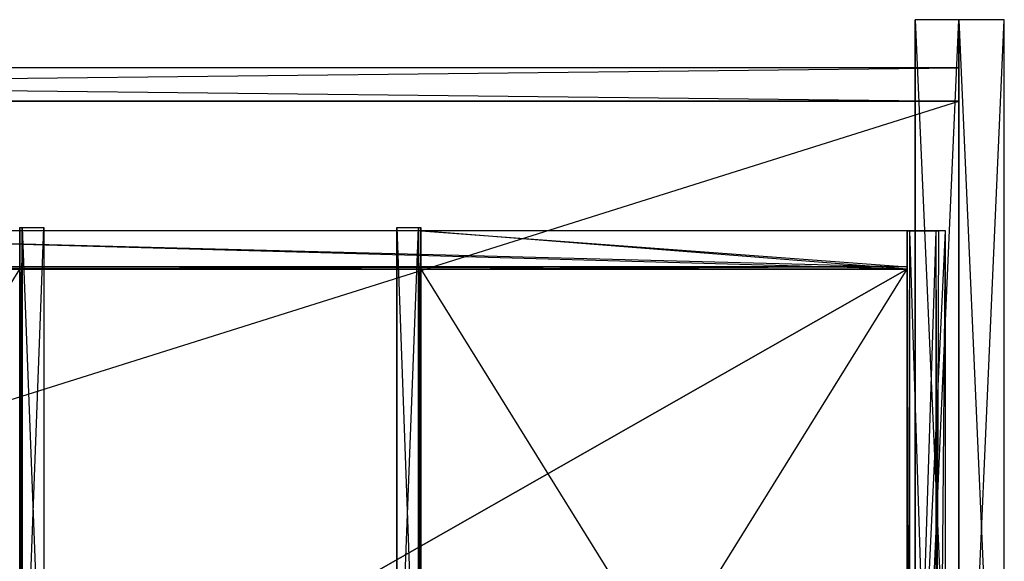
# Model space of a CAD drawing. Extents: x 0 to 1.29, y -0.45 to 0.
# Tile 53 of 53: x 0.88 to 1.29, y -0.23 to 0. Entities that reach past the tile are written whole.
import ezdxf

# ---------------------------------------------------------------- set-up
doc = ezdxf.new("R2010")
doc.units = 0
for name, color, linetype in [('L15_SCHUBOR_N_A69200__6___REPLA', 7, 'CONTINUOUS'), ('L16_SCHUBOR_N_A69200__5___REPLA', 7, 'CONTINUOUS'), ('L17_SCHUBOR_N_A69200__4___REPLA', 7, 'CONTINUOUS'), ('L18_SCHUBOR_N_A69200__3___REPLA', 7, 'CONTINUOUS'), ('L19_SCHUBOR_N_A69200__2___REPLA', 7, 'CONTINUOUS'), ('L22_KORPUS_N_A69200__5___REPLAC', 7, 'CONTINUOUS'), ('L24_KORPUS_N_A69200__3___REPLAC', 7, 'CONTINUOUS'), ('L26_KORPUS_N_A69200__2___REPLAC', 7, 'CONTINUOUS'), ('L27_BLENDE_N_A69200__1___REPLAC', 7, 'CONTINUOUS'), ('L32_SCHUBUR_N_A69200__3___REPLA', 7, 'CONTINUOUS'), ('L33_SCHUBUR_N_A69200__2___REPLA', 7, 'CONTINUOUS'), ('L35_SCHUBUR_N_A69200__0___REPLA', 7, 'CONTINUOUS')]:
    doc.layers.add(name, color=color, linetype=linetype)

msp = doc.modelspace()

# ---------------------------------------------------------------- linework, layer by layer
at = {"layer": 'L15_SCHUBOR_N_A69200__6___REPLA', "color": 8}
for points, invisible_edges in [([(0.877003, -0.104, 0.2334), (0.674487, -0.43, 0.2334), (0.674487, -0.104, 0.2334), (0.877003, -0.104, 0.2334)], 13), ([(0.674487, -0.43, 0.2334), (0.877003, -0.104, 0.2334), (0.877003, -0.43, 0.2334), (0.674487, -0.43, 0.2334)], 14), ([(0.877003, -0.43, 0.2494), (0.674487, -0.104, 0.2494), (0.674487, -0.43, 0.2494), (0.877003, -0.43, 0.2494)], 13), ([(0.674487, -0.104, 0.2494), (0.877003, -0.43, 0.2494), (0.877003, -0.104, 0.2494), (0.674487, -0.104, 0.2494)], 14), ([(0.674487, -0.104, 0.2334), (0.877003, -0.104, 0.2494), (0.877003, -0.104, 0.2334), (0.674487, -0.104, 0.2334)], 13), ([(0.877003, -0.104, 0.2494), (0.674487, -0.104, 0.2334), (0.674487, -0.104, 0.2494), (0.877003, -0.104, 0.2494)], 14), ([(0.877003, -0.104, 0.2334), (0.877003, -0.43, 0.2494), (0.877003, -0.43, 0.2334), (0.877003, -0.104, 0.2334)], 13), ([(0.877003, -0.43, 0.2494), (0.877003, -0.104, 0.2334), (0.877003, -0.104, 0.2494), (0.877003, -0.43, 0.2494)], 14)]:
    msp.add_3dface(points, dxfattribs=dict(at, invisible_edges=invisible_edges))
at = {"layer": 'L16_SCHUBOR_N_A69200__5___REPLA', "color": 8}
for points, invisible_edges in [([(1.246557, -0.104, 0.2334), (1.044004, -0.43, 0.2334), (1.044004, -0.104, 0.2334), (1.246557, -0.104, 0.2334)], 13), ([(1.044004, -0.43, 0.2334), (1.246557, -0.104, 0.2334), (1.246557, -0.43, 0.2334), (1.044004, -0.43, 0.2334)], 14), ([(1.246557, -0.43, 0.2494), (1.044004, -0.104, 0.2494), (1.044004, -0.43, 0.2494), (1.246557, -0.43, 0.2494)], 13), ([(1.044004, -0.104, 0.2494), (1.246557, -0.43, 0.2494), (1.246557, -0.104, 0.2494), (1.044004, -0.104, 0.2494)], 14), ([(1.044004, -0.43, 0.2494), (1.044004, -0.104, 0.2334), (1.044004, -0.43, 0.2334), (1.044004, -0.43, 0.2494)], 13), ([(1.044004, -0.104, 0.2334), (1.044004, -0.43, 0.2494), (1.044004, -0.104, 0.2494), (1.044004, -0.104, 0.2334)], 14), ([(1.044004, -0.104, 0.2494), (1.246557, -0.104, 0.2334), (1.044004, -0.104, 0.2334), (1.044004, -0.104, 0.2494)], 13), ([(1.246557, -0.104, 0.2334), (1.044004, -0.104, 0.2494), (1.246557, -0.104, 0.2494), (1.246557, -0.104, 0.2334)], 14), ([(1.246557, -0.104, 0.2334), (1.246557, -0.43, 0.2494), (1.246557, -0.43, 0.2334), (1.246557, -0.104, 0.2334)], 13), ([(1.246557, -0.43, 0.2494), (1.246557, -0.104, 0.2334), (1.246557, -0.104, 0.2494), (1.246557, -0.43, 0.2494)], 14)]:
    msp.add_3dface(points, dxfattribs=dict(at, invisible_edges=invisible_edges))
at = {"layer": 'L17_SCHUBOR_N_A69200__4___REPLA', "color": 8}
for points, invisible_edges in [([(0.878004, -0.086603, 0.2494), (0.877003, -0.086603, 0.231244), (0.878004, -0.086603, 0.231244), (0.878004, -0.086603, 0.2494)], 13), ([(0.877003, -0.086603, 0.231244), (0.878004, -0.086603, 0.2494), (0.877003, -0.086603, 0.2494), (0.877003, -0.086603, 0.231244)], 14), ([(0.877003, -0.333, 0.2494), (0.877003, -0.086603, 0.3184), (0.877003, -0.333, 0.3184), (0.877003, -0.333, 0.2494)], 13), ([(0.877003, -0.086603, 0.3184), (0.877003, -0.333, 0.2494), (0.877003, -0.086603, 0.2494), (0.877003, -0.086603, 0.3184)], 14), ([(0.878004, -0.086603, 0.3184), (0.877003, -0.086603, 0.2494), (0.878004, -0.086603, 0.2494), (0.878004, -0.086603, 0.3184)], 13), ([(0.877003, -0.086603, 0.2494), (0.878004, -0.086603, 0.3184), (0.877003, -0.086603, 0.3184), (0.877003, -0.086603, 0.2494)], 14), ([(0.878004, -0.332001, 0.231244), (0.877003, -0.086603, 0.231244), (0.877003, -0.333, 0.231244), (0.878004, -0.332001, 0.231244)], 13), ([(0.877003, -0.086603, 0.231244), (0.878004, -0.332001, 0.231244), (0.878004, -0.086603, 0.231244), (0.877003, -0.086603, 0.231244)], 14), ([(0.877003, -0.086603, 0.231244), (0.877003, -0.333, 0.2494), (0.877003, -0.333, 0.231244), (0.877003, -0.086603, 0.231244)], 13), ([(0.877003, -0.333, 0.2494), (0.877003, -0.086603, 0.231244), (0.877003, -0.086603, 0.2494), (0.877003, -0.333, 0.2494)], 14), ([(0.878004, -0.086603, 0.3184), (0.877003, -0.333, 0.3184), (0.877003, -0.086603, 0.3184), (0.878004, -0.086603, 0.3184)], 13), ([(0.877003, -0.333, 0.3184), (0.878004, -0.086603, 0.3184), (0.878004, -0.332001, 0.3184), (0.877003, -0.333, 0.3184)], 14), ([(0.887004, -0.086603, 0.2494), (0.878004, -0.086603, 0.231244), (0.887004, -0.086603, 0.231244), (0.887004, -0.086603, 0.2494)], 13), ([(0.878004, -0.086603, 0.231244), (0.887004, -0.086603, 0.2494), (0.878004, -0.086603, 0.2494), (0.878004, -0.086603, 0.231244)], 14), ([(0.887004, -0.323001, 0.231244), (0.878004, -0.086603, 0.231244), (0.878004, -0.332001, 0.231244), (0.887004, -0.323001, 0.231244)], 13), ([(0.878004, -0.086603, 0.231244), (0.887004, -0.323001, 0.231244), (0.887004, -0.086603, 0.231244), (0.878004, -0.086603, 0.231244)], 14), ([(0.887004, -0.086603, 0.2494), (0.878004, -0.332001, 0.2494), (0.878004, -0.086603, 0.2494), (0.887004, -0.086603, 0.2494)], 13), ([(0.878004, -0.332001, 0.2494), (0.887004, -0.086603, 0.2494), (0.887004, -0.323001, 0.2494), (0.878004, -0.332001, 0.2494)], 14), ([(0.878004, -0.332001, 0.3184), (0.878004, -0.086603, 0.2494), (0.878004, -0.332001, 0.2494), (0.878004, -0.332001, 0.3184)], 13), ([(0.878004, -0.086603, 0.2494), (0.878004, -0.332001, 0.3184), (0.878004, -0.086603, 0.3184), (0.878004, -0.086603, 0.2494)], 14), ([(0.887004, -0.323001, 0.2494), (0.887004, -0.086603, 0.231244), (0.887004, -0.323001, 0.231244), (0.887004, -0.323001, 0.2494)], 13), ([(0.887004, -0.086603, 0.231244), (0.887004, -0.323001, 0.2494), (0.887004, -0.086603, 0.2494), (0.887004, -0.086603, 0.231244)], 14), ([(1.043004, -0.332001, 0.231244), (1.034004, -0.086603, 0.231244), (1.034004, -0.323001, 0.231244), (1.043004, -0.332001, 0.231244)], 13), ([(1.034004, -0.086603, 0.231244), (1.043004, -0.332001, 0.231244), (1.043004, -0.086603, 0.231244), (1.034004, -0.086603, 0.231244)], 14), ([(1.034004, -0.086603, 0.231244), (1.034004, -0.323001, 0.2494), (1.034004, -0.323001, 0.231244), (1.034004, -0.086603, 0.231244)], 13), ([(1.034004, -0.323001, 0.2494), (1.034004, -0.086603, 0.231244), (1.034004, -0.086603, 0.2494), (1.034004, -0.323001, 0.2494)], 14), ([(1.043004, -0.086603, 0.2494), (1.034004, -0.323001, 0.2494), (1.034004, -0.086603, 0.2494), (1.043004, -0.086603, 0.2494)], 13), ([(1.034004, -0.323001, 0.2494), (1.043004, -0.086603, 0.2494), (1.043004, -0.332001, 0.2494), (1.034004, -0.323001, 0.2494)], 14), ([(1.043004, -0.086603, 0.2494), (1.034004, -0.086603, 0.231244), (1.043004, -0.086603, 0.231244), (1.043004, -0.086603, 0.2494)], 13), ([(1.034004, -0.086603, 0.231244), (1.043004, -0.086603, 0.2494), (1.034004, -0.086603, 0.2494), (1.034004, -0.086603, 0.231244)], 14), ([(1.043004, -0.086603, 0.2494), (1.043004, -0.332001, 0.3184), (1.043004, -0.332001, 0.2494), (1.043004, -0.086603, 0.2494)], 13), ([(1.043004, -0.332001, 0.3184), (1.043004, -0.086603, 0.2494), (1.043004, -0.086603, 0.3184), (1.043004, -0.332001, 0.3184)], 14), ([(1.044004, -0.086603, 0.2494), (1.043004, -0.086603, 0.3184), (1.043004, -0.086603, 0.2494), (1.044004, -0.086603, 0.2494)], 13), ([(1.043004, -0.086603, 0.3184), (1.044004, -0.086603, 0.2494), (1.044004, -0.086603, 0.3184), (1.043004, -0.086603, 0.3184)], 14), ([(1.044004, -0.086603, 0.231244), (1.043004, -0.086603, 0.2494), (1.043004, -0.086603, 0.231244), (1.044004, -0.086603, 0.231244)], 13), ([(1.043004, -0.086603, 0.2494), (1.044004, -0.086603, 0.231244), (1.044004, -0.086603, 0.2494), (1.043004, -0.086603, 0.2494)], 14), ([(1.044004, -0.333, 0.231244), (1.043004, -0.086603, 0.231244), (1.043004, -0.332001, 0.231244), (1.044004, -0.333, 0.231244)], 13), ([(1.043004, -0.086603, 0.231244), (1.044004, -0.333, 0.231244), (1.044004, -0.086603, 0.231244), (1.043004, -0.086603, 0.231244)], 14), ([(1.044004, -0.086603, 0.3184), (1.043004, -0.332001, 0.3184), (1.043004, -0.086603, 0.3184), (1.044004, -0.086603, 0.3184)], 13), ([(1.043004, -0.332001, 0.3184), (1.044004, -0.086603, 0.3184), (1.044004, -0.333, 0.3184), (1.043004, -0.332001, 0.3184)], 14), ([(1.044004, -0.086603, 0.3184), (1.044004, -0.333, 0.2494), (1.044004, -0.333, 0.3184), (1.044004, -0.086603, 0.3184)], 13), ([(1.044004, -0.333, 0.2494), (1.044004, -0.086603, 0.3184), (1.044004, -0.086603, 0.2494), (1.044004, -0.333, 0.2494)], 14), ([(1.044004, -0.333, 0.2494), (1.044004, -0.086603, 0.231244), (1.044004, -0.333, 0.231244), (1.044004, -0.333, 0.2494)], 13), ([(1.044004, -0.086603, 0.231244), (1.044004, -0.333, 0.2494), (1.044004, -0.086603, 0.2494), (1.044004, -0.086603, 0.231244)], 14)]:
    msp.add_3dface(points, dxfattribs=dict(at, invisible_edges=invisible_edges))
at = {"layer": 'L18_SCHUBOR_N_A69200__3___REPLA', "color": 8}
for points, invisible_edges in [([(1.2475, -0.43, 0.3174), (1.2465, -0.088, 0.3164), (1.2465, -0.43, 0.3164), (1.2475, -0.43, 0.3174)], 13), ([(1.2465, -0.088, 0.3164), (1.2475, -0.43, 0.3174), (1.2475, -0.088, 0.3174), (1.2465, -0.088, 0.3164)], 14), ([(1.2465, -0.43, 0.3164), (1.2465, -0.088, 0.2334), (1.2465, -0.43, 0.2334), (1.2465, -0.43, 0.3164)], 13), ([(1.2465, -0.088, 0.2334), (1.2465, -0.43, 0.3164), (1.2465, -0.088, 0.3164), (1.2465, -0.088, 0.2334)], 14), ([(1.2465, -0.088, 0.3164), (1.2625, -0.088, 0.2334), (1.2465, -0.088, 0.2334), (1.2465, -0.088, 0.3164)], 13), ([(1.2625, -0.088, 0.2334), (1.2465, -0.088, 0.3164), (1.2625, -0.088, 0.2774), (1.2625, -0.088, 0.2334)], 10), ([(1.2625, -0.088, 0.2774), (1.2465, -0.088, 0.3164), (1.259575, -0.088, 0.316403), (1.2625, -0.088, 0.2774)], 13), ([(1.259575, -0.088, 0.316403), (1.2465, -0.088, 0.3164), (1.2475, -0.088, 0.3174), (1.259575, -0.088, 0.316403)], 14), ([(1.2625, -0.088, 0.2334), (1.2465, -0.43, 0.2334), (1.2465, -0.088, 0.2334), (1.2625, -0.088, 0.2334)], 13), ([(1.2465, -0.43, 0.2334), (1.2625, -0.088, 0.2334), (1.2625, -0.43, 0.2334), (1.2465, -0.43, 0.2334)], 14), ([(1.2475, -0.43, 0.3174), (1.258497, -0.088, 0.3174), (1.2475, -0.088, 0.3174), (1.2475, -0.43, 0.3174)], 13), ([(1.258497, -0.088, 0.3174), (1.2475, -0.43, 0.3174), (1.258497, -0.43, 0.3174), (1.258497, -0.088, 0.3174)], 14), ([(1.259575, -0.088, 0.316403), (1.2475, -0.088, 0.3174), (1.258497, -0.088, 0.3174), (1.259575, -0.088, 0.316403)], 15), ([(1.258497, -0.43, 0.3174), (1.259575, -0.088, 0.316403), (1.258497, -0.088, 0.3174), (1.258497, -0.43, 0.3174)], 13), ([(1.259575, -0.088, 0.316403), (1.258497, -0.43, 0.3174), (1.259575, -0.43, 0.316403), (1.259575, -0.088, 0.316403)], 14), ([(1.2625, -0.088, 0.2774), (1.259575, -0.43, 0.316403), (1.2625, -0.43, 0.2774), (1.2625, -0.088, 0.2774)], 13), ([(1.259575, -0.43, 0.316403), (1.2625, -0.088, 0.2774), (1.259575, -0.088, 0.316403), (1.259575, -0.43, 0.316403)], 14), ([(1.2625, -0.088, 0.2334), (1.2625, -0.43, 0.2774), (1.2625, -0.43, 0.2334), (1.2625, -0.088, 0.2334)], 13), ([(1.2625, -0.43, 0.2774), (1.2625, -0.088, 0.2334), (1.2625, -0.088, 0.2774), (1.2625, -0.43, 0.2774)], 14)]:
    msp.add_3dface(points, dxfattribs=dict(at, invisible_edges=invisible_edges))
at = {"layer": 'L19_SCHUBOR_N_A69200__2___REPLA', "color": 8}
for points, invisible_edges in [([(1.044, -0.088, 0.3174), (1.2465, -0.088, 0.2334), (1.044, -0.088, 0.2334), (1.044, -0.088, 0.3174)], 13), ([(1.2465, -0.088, 0.2334), (1.044, -0.088, 0.3174), (1.2465, -0.088, 0.3174), (1.2465, -0.088, 0.2334)], 14), ([(1.2465, -0.103, 0.3174), (1.044, -0.088, 0.3174), (1.044, -0.103, 0.3174), (1.2465, -0.103, 0.3174)], 13), ([(1.044, -0.088, 0.3174), (1.2465, -0.103, 0.3174), (1.2465, -0.088, 0.3174), (1.044, -0.088, 0.3174)], 14), ([(1.044, -0.104, 0.3164), (1.044, -0.088, 0.2334), (1.044, -0.104, 0.2334), (1.044, -0.104, 0.3164)], 13), ([(1.044, -0.088, 0.2334), (1.044, -0.104, 0.3164), (1.044, -0.103, 0.3174), (1.044, -0.088, 0.2334)], 10), ([(1.044, -0.088, 0.2334), (1.044, -0.103, 0.3174), (1.044, -0.088, 0.3174), (1.044, -0.088, 0.2334)], 15), ([(1.044, -0.088, 0.2334), (1.2465, -0.104, 0.2334), (1.044, -0.104, 0.2334), (1.044, -0.088, 0.2334)], 13), ([(1.2465, -0.104, 0.2334), (1.044, -0.088, 0.2334), (1.2465, -0.088, 0.2334), (1.2465, -0.104, 0.2334)], 14), ([(1.2465, -0.088, 0.2334), (1.2465, -0.104, 0.3164), (1.2465, -0.104, 0.2334), (1.2465, -0.088, 0.2334)], 13), ([(1.2465, -0.104, 0.3164), (1.2465, -0.088, 0.2334), (1.2465, -0.103, 0.3174), (1.2465, -0.104, 0.3164)], 10), ([(1.2465, -0.103, 0.3174), (1.2465, -0.088, 0.2334), (1.2465, -0.088, 0.3174), (1.2465, -0.103, 0.3174)], 15), ([(1.044, -0.104, 0.3164), (1.2465, -0.103, 0.3174), (1.044, -0.103, 0.3174), (1.044, -0.104, 0.3164)], 13), ([(1.2465, -0.103, 0.3174), (1.044, -0.104, 0.3164), (1.2465, -0.104, 0.3164), (1.2465, -0.103, 0.3174)], 14), ([(1.2465, -0.104, 0.2334), (1.044, -0.104, 0.3164), (1.044, -0.104, 0.2334), (1.2465, -0.104, 0.2334)], 13), ([(1.044, -0.104, 0.3164), (1.2465, -0.104, 0.2334), (1.2465, -0.104, 0.3164), (1.044, -0.104, 0.3164)], 14)]:
    msp.add_3dface(points, dxfattribs=dict(at, invisible_edges=invisible_edges))
at = {"layer": 'L22_KORPUS_N_A69200__5___REPLAC', "color": 8}
for points, invisible_edges in [([(1.287, -0.428, 0.4), (1.268, 0, 0.4), (1.268, -0.428, 0.4), (1.287, -0.428, 0.4)], 13), ([(1.268, 0, 0.4), (1.287, -0.428, 0.4), (1.287, 0, 0.4), (1.268, 0, 0.4)], 14), ([(1.287, 0), (1.268, -0.428), (1.268, 0), (1.287, 0)], 13), ([(1.268, -0.428), (1.287, 0), (1.287, -0.428), (1.268, -0.428)], 14), ([(1.268, 0, 0.4), (1.287, 0), (1.268, 0), (1.268, 0, 0.4)], 13), ([(1.287, 0), (1.268, 0, 0.4), (1.287, 0, 0.4), (1.287, 0)], 14), ([(1.268, -0.428, 0.4), (1.268, 0), (1.268, -0.428), (1.268, -0.428, 0.4)], 13), ([(1.268, 0), (1.268, -0.428, 0.4), (1.268, 0, 0.4), (1.268, 0)], 14), ([(1.287, 0), (1.287, -0.428, 0.4), (1.287, -0.428), (1.287, 0)], 13), ([(1.287, -0.428, 0.4), (1.287, 0), (1.287, 0, 0.4), (1.287, -0.428, 0.4)], 14)]:
    msp.add_3dface(points, dxfattribs=dict(at, invisible_edges=invisible_edges))
at = {"layer": 'L24_KORPUS_N_A69200__3___REPLAC', "color": 8}
for points, invisible_edges in [([(0.019, -0.02, 0.1405), (1.268, -0.02, 0.0005), (0.019, -0.02, 0.0005), (0.019, -0.02, 0.1405)], 13), ([(1.268, -0.02, 0.0005), (0.019, -0.02, 0.1405), (1.268, -0.02, 0.1405), (1.268, -0.02, 0.0005)], 14), ([(1.268, -0.02, 0.0005), (0.019, -0.034, 0.0005), (0.019, -0.02, 0.0005), (1.268, -0.02, 0.0005)], 13), ([(0.019, -0.034, 0.0005), (1.268, -0.02, 0.0005), (1.268, -0.034, 0.0005), (0.019, -0.034, 0.0005)], 14), ([(1.268, -0.034, 0.1405), (0.019, -0.02, 0.1405), (0.019, -0.034, 0.1405), (1.268, -0.034, 0.1405)], 13), ([(0.019, -0.02, 0.1405), (1.268, -0.034, 0.1405), (1.268, -0.02, 0.1405), (0.019, -0.02, 0.1405)], 14), ([(1.268, -0.02, 0.0005), (1.268, -0.034, 0.1405), (1.268, -0.034, 0.0005), (1.268, -0.02, 0.0005)], 13), ([(1.268, -0.034, 0.1405), (1.268, -0.02, 0.0005), (1.268, -0.02, 0.1405), (1.268, -0.034, 0.1405)], 14), ([(1.268, -0.034, 0.1405), (0.019, -0.034, 0.0005), (1.268, -0.034, 0.0005), (1.268, -0.034, 0.1405)], 13), ([(0.019, -0.034, 0.0005), (1.268, -0.034, 0.1405), (0.019, -0.034, 0.1405), (0.019, -0.034, 0.0005)], 14)]:
    msp.add_3dface(points, dxfattribs=dict(at, invisible_edges=invisible_edges))
at = {"layer": 'L26_KORPUS_N_A69200__2___REPLAC', "color": 8}
for points, invisible_edges in [([(0.019, -0.034, 0.0195), (1.268, -0.034, 0.0005), (0.019, -0.034, 0.0005), (0.019, -0.034, 0.0195)], 13), ([(1.268, -0.034, 0.0005), (0.019, -0.034, 0.0195), (1.268, -0.034, 0.0195), (1.268, -0.034, 0.0005)], 14), ([(1.268, -0.4275, 0.0195), (0.019, -0.034, 0.0195), (0.019, -0.4275, 0.0195), (1.268, -0.4275, 0.0195)], 13), ([(0.019, -0.034, 0.0195), (1.268, -0.4275, 0.0195), (1.268, -0.034, 0.0195), (0.019, -0.034, 0.0195)], 14), ([(1.268, -0.034, 0.0005), (0.019, -0.4275, 0.0005), (0.019, -0.034, 0.0005), (1.268, -0.034, 0.0005)], 13), ([(0.019, -0.4275, 0.0005), (1.268, -0.034, 0.0005), (1.268, -0.4275, 0.0005), (0.019, -0.4275, 0.0005)], 14), ([(1.268, -0.034, 0.0005), (1.268, -0.4275, 0.0195), (1.268, -0.4275, 0.0005), (1.268, -0.034, 0.0005)], 13), ([(1.268, -0.4275, 0.0195), (1.268, -0.034, 0.0005), (1.268, -0.034, 0.0195), (1.268, -0.4275, 0.0195)], 14)]:
    msp.add_3dface(points, dxfattribs=dict(at, invisible_edges=invisible_edges))
at = {"layer": 'L27_BLENDE_N_A69200__1___REPLAC', "color": 250}
for points, invisible_edges in [([(1.268, 0, 0.36), (1.2499, -0.408901, 0.36), (1.2499, 0, 0.36), (1.268, 0, 0.36)], 13), ([(1.2499, -0.408901, 0.36), (1.268, 0, 0.36), (1.268, -0.408901, 0.36), (1.2499, -0.408901, 0.36)], 14), ([(1.2499, 0, 0.42), (1.268, 0, 0.36), (1.2499, 0, 0.36), (1.2499, 0, 0.42)], 13), ([(1.268, 0, 0.36), (1.2499, 0, 0.42), (1.268, 0, 0.42), (1.268, 0, 0.36)], 14), ([(1.2499, -0.408901, 0.42), (1.2499, 0, 0.36), (1.2499, -0.408901, 0.36), (1.2499, -0.408901, 0.42)], 13), ([(1.2499, 0, 0.36), (1.2499, -0.408901, 0.42), (1.2499, 0, 0.42), (1.2499, 0, 0.36)], 14), ([(1.268, -0.408901, 0.42), (1.2499, 0, 0.42), (1.2499, -0.408901, 0.42), (1.268, -0.408901, 0.42)], 13), ([(1.2499, 0, 0.42), (1.268, -0.408901, 0.42), (1.268, 0, 0.42), (1.2499, 0, 0.42)], 14), ([(1.268, 0, 0.36), (1.268, -0.408901, 0.42), (1.268, -0.408901, 0.36), (1.268, 0, 0.36)], 13), ([(1.268, -0.408901, 0.42), (1.268, 0, 0.36), (1.268, 0, 0.42), (1.268, -0.408901, 0.42)], 14)]:
    msp.add_3dface(points, dxfattribs=dict(at, invisible_edges=invisible_edges))
at = {"layer": 'L32_SCHUBUR_N_A69200__3___REPLA', "color": 8}
for points, invisible_edges in [([(1.2475, -0.43, 0.1174), (1.2465, -0.088, 0.1164), (1.2465, -0.43, 0.1164), (1.2475, -0.43, 0.1174)], 13), ([(1.2465, -0.088, 0.1164), (1.2475, -0.43, 0.1174), (1.2475, -0.088, 0.1174), (1.2465, -0.088, 0.1164)], 14), ([(1.2465, -0.43, 0.1164), (1.2465, -0.088, 0.0334), (1.2465, -0.43, 0.0334), (1.2465, -0.43, 0.1164)], 13), ([(1.2465, -0.088, 0.0334), (1.2465, -0.43, 0.1164), (1.2465, -0.088, 0.1164), (1.2465, -0.088, 0.0334)], 14), ([(1.2625, -0.088, 0.0334), (1.2465, -0.43, 0.0334), (1.2465, -0.088, 0.0334), (1.2625, -0.088, 0.0334)], 13), ([(1.2465, -0.43, 0.0334), (1.2625, -0.088, 0.0334), (1.2625, -0.43, 0.0334), (1.2465, -0.43, 0.0334)], 14), ([(1.2465, -0.088, 0.1164), (1.2625, -0.088, 0.0334), (1.2465, -0.088, 0.0334), (1.2465, -0.088, 0.1164)], 13), ([(1.2625, -0.088, 0.0334), (1.2465, -0.088, 0.1164), (1.2625, -0.088, 0.0774), (1.2625, -0.088, 0.0334)], 10), ([(1.2625, -0.088, 0.0774), (1.2465, -0.088, 0.1164), (1.259575, -0.088, 0.116403), (1.2625, -0.088, 0.0774)], 13), ([(1.259575, -0.088, 0.116403), (1.2465, -0.088, 0.1164), (1.2475, -0.088, 0.1174), (1.259575, -0.088, 0.116403)], 14), ([(1.258497, -0.43, 0.1174), (1.2475, -0.088, 0.1174), (1.2475, -0.43, 0.1174), (1.258497, -0.43, 0.1174)], 13), ([(1.2475, -0.088, 0.1174), (1.258497, -0.43, 0.1174), (1.258497, -0.088, 0.1174), (1.2475, -0.088, 0.1174)], 14), ([(1.259575, -0.088, 0.116403), (1.2475, -0.088, 0.1174), (1.258497, -0.088, 0.1174), (1.259575, -0.088, 0.116403)], 15), ([(1.259575, -0.43, 0.116403), (1.258497, -0.088, 0.1174), (1.258497, -0.43, 0.1174), (1.259575, -0.43, 0.116403)], 13), ([(1.258497, -0.088, 0.1174), (1.259575, -0.43, 0.116403), (1.259575, -0.088, 0.116403), (1.258497, -0.088, 0.1174)], 14), ([(1.2625, -0.088, 0.0774), (1.259575, -0.43, 0.116403), (1.2625, -0.43, 0.0774), (1.2625, -0.088, 0.0774)], 13), ([(1.259575, -0.43, 0.116403), (1.2625, -0.088, 0.0774), (1.259575, -0.088, 0.116403), (1.259575, -0.43, 0.116403)], 14), ([(1.2625, -0.088, 0.0334), (1.2625, -0.43, 0.0774), (1.2625, -0.43, 0.0334), (1.2625, -0.088, 0.0334)], 13), ([(1.2625, -0.43, 0.0774), (1.2625, -0.088, 0.0334), (1.2625, -0.088, 0.0774), (1.2625, -0.43, 0.0774)], 14)]:
    msp.add_3dface(points, dxfattribs=dict(at, invisible_edges=invisible_edges))
at = {"layer": 'L33_SCHUBUR_N_A69200__2___REPLA', "color": 8}
for points, invisible_edges in [([(0.674, -0.43, 0.0494), (1.2465, -0.104, 0.0494), (0.673987, -0.104, 0.0494), (0.674, -0.43, 0.0494)], 13), ([(1.2465, -0.104, 0.0334), (0.674, -0.43, 0.0334), (0.673987, -0.104, 0.0334), (1.2465, -0.104, 0.0334)], 13), ([(0.673987, -0.104, 0.0494), (1.2465, -0.104, 0.0334), (0.673987, -0.104, 0.0334), (0.673987, -0.104, 0.0494)], 13), ([(1.2465, -0.104, 0.0334), (0.673987, -0.104, 0.0494), (1.2465, -0.104, 0.0494), (1.2465, -0.104, 0.0334)], 14), ([(1.2465, -0.104, 0.0494), (0.674, -0.43, 0.0494), (1.2465, -0.43, 0.0494), (1.2465, -0.104, 0.0494)], 14), ([(0.674, -0.43, 0.0334), (1.2465, -0.104, 0.0334), (1.2465, -0.43, 0.0334), (0.674, -0.43, 0.0334)], 14), ([(1.2465, -0.104, 0.0334), (1.2465, -0.43, 0.0494), (1.2465, -0.43, 0.0334), (1.2465, -0.104, 0.0334)], 13), ([(1.2465, -0.43, 0.0494), (1.2465, -0.104, 0.0334), (1.2465, -0.104, 0.0494), (1.2465, -0.43, 0.0494)], 14)]:
    msp.add_3dface(points, dxfattribs=dict(at, invisible_edges=invisible_edges))
at = {"layer": 'L35_SCHUBUR_N_A69200__0___REPLA', "color": 8}
for points, invisible_edges in [([(0.674, -0.088, 0.1174), (1.2465, -0.088, 0.0334), (0.674, -0.088, 0.0334), (0.674, -0.088, 0.1174)], 13), ([(1.2465, -0.088, 0.0334), (0.674, -0.088, 0.1174), (1.2465, -0.088, 0.1174), (1.2465, -0.088, 0.0334)], 14), ([(1.2465, -0.103, 0.1174), (0.674, -0.088, 0.1174), (0.674, -0.103, 0.1174), (1.2465, -0.103, 0.1174)], 13), ([(0.674, -0.088, 0.1174), (1.2465, -0.103, 0.1174), (1.2465, -0.088, 0.1174), (0.674, -0.088, 0.1174)], 14), ([(0.674, -0.088, 0.0334), (1.2465, -0.104, 0.0334), (0.674, -0.104, 0.0334), (0.674, -0.088, 0.0334)], 13), ([(1.2465, -0.104, 0.0334), (0.674, -0.088, 0.0334), (1.2465, -0.088, 0.0334), (1.2465, -0.104, 0.0334)], 14), ([(1.2465, -0.088, 0.0334), (1.2465, -0.104, 0.1164), (1.2465, -0.104, 0.0334), (1.2465, -0.088, 0.0334)], 13), ([(1.2465, -0.104, 0.1164), (1.2465, -0.088, 0.0334), (1.2465, -0.103, 0.1174), (1.2465, -0.104, 0.1164)], 10), ([(1.2465, -0.103, 0.1174), (1.2465, -0.088, 0.0334), (1.2465, -0.088, 0.1174), (1.2465, -0.103, 0.1174)], 15), ([(0.674, -0.104, 0.1164), (1.2465, -0.103, 0.1174), (0.674, -0.103, 0.1174), (0.674, -0.104, 0.1164)], 13), ([(1.2465, -0.103, 0.1174), (0.674, -0.104, 0.1164), (1.2465, -0.104, 0.1164), (1.2465, -0.103, 0.1174)], 14), ([(1.2465, -0.104, 0.0334), (0.674, -0.104, 0.1164), (0.674, -0.104, 0.0334), (1.2465, -0.104, 0.0334)], 13), ([(0.674, -0.104, 0.1164), (1.2465, -0.104, 0.0334), (1.2465, -0.104, 0.1164), (0.674, -0.104, 0.1164)], 14)]:
    msp.add_3dface(points, dxfattribs=dict(at, invisible_edges=invisible_edges))

doc.saveas('drawing.dxf')
